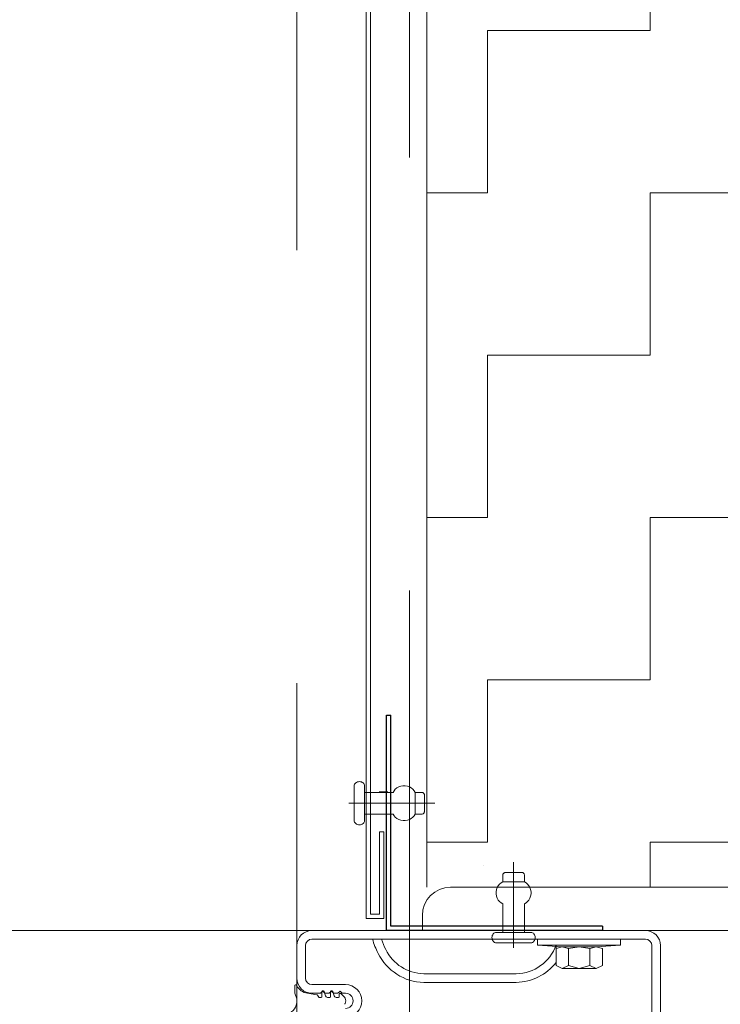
# Model space of a CAD drawing. Header units: metres. Extents: x 1314 to 1415, y -87 to -52.
# Tile 255 of 256: x 1402.992 to 1403.154, y -73.912 to -73.685. Entities that reach past the tile are written whole.
import ezdxf

# ---------------------------------------------------------------- set-up
doc = ezdxf.new("R2010")
doc.units = ezdxf.units.M
doc.header["$PDMODE"] = 65
for name, pattern in [('AUSGEZOGEN', [0]), ('PUNKT2_S9', [0.0015, 0, -0.0015]), ('STRICHLINIE2_S3', [0.275, 0.2, -0.07500000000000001])]:
    doc.linetypes.add(name, pattern=pattern)
for name, color, linetype in [('XR$9$_40732', 7, 'Continuous'), ('XR$9$_42143', 7, 'Continuous'), ('XR$9$_42154', 7, 'Continuous')]:
    doc.layers.add(name, color=color, linetype=linetype)
for name, color, linetype, lineweight in [('XR$9$Maßlinie 1_50', 7, 'AUSGEZOGEN', 25), ('XR$9$Muster', 4, 'AUSGEZOGEN', 13), ('XR$9$Wand', 1, 'AUSGEZOGEN', 50), ('XR$9$Wand Mauerwerk tr_1', 42, 'AUSGEZOGEN', 18)]:
    doc.layers.add(name, color=color, linetype=linetype, lineweight=lineweight)
doc.styles.add('ARIAL', font='arial.ttf')
doc.dimstyles.new('DIMSTYLE_28', dxfattribs={"dimtxt": 0.04, "dimasz": 0.03, "dimexe": 0, "dimexo": 1e-06, "dimgap": 0.02, "dimtad": 2, "dimdec": 1, "dimlfac": 100, "dimrnd": 0.5, "dimzin": 4, "dimdsep": 46, "dimtxsty": 'ARIAL', "dimblk1": 'ALL_ML_KREIS', "dimblk2": 'ALL_ML_KREIS', "dimsah": 1, "dimcen": 0, "dimse1": 1, "dimse2": 1, "dimclrd": 7, "dimclre": 7, "dimclrt": 7, "dimadec": 0, "dimazin": 0, "dimtfac": 1, "dimtdec": 0, "dimtix": 1, "dimtmove": 2, "dimatfit": 3, "dimfxl": 0, "dimtzin": 0, "dimlwd": 0, "dimlwe": 25, "dimarcsym": 0})
doc.dimstyles.new('DIMSTYLE_29', dxfattribs={"dimtxt": 0.04, "dimasz": 0.03, "dimexe": 0, "dimexo": 1e-06, "dimgap": 0.02, "dimtad": 2, "dimdec": 1, "dimlfac": 100, "dimrnd": 0.5, "dimzin": 4, "dimdsep": 46, "dimtxsty": 'ARIAL', "dimblk1": 'ALL_ML_KREIS', "dimblk2": 'ALL_ML_KREIS', "dimsah": 1, "dimcen": 0, "dimse1": 1, "dimse2": 1, "dimclrd": 7, "dimclre": 7, "dimclrt": 7, "dimadec": 0, "dimazin": 0, "dimtfac": 1, "dimtdec": 0, "dimtix": 1, "dimtmove": 2, "dimatfit": 3, "dimfxl": 0, "dimtvp": 1.2, "dimtzin": 0, "dimlwd": 0, "dimlwe": 25, "dimarcsym": 0})
doc.dimstyles.new('DIMSTYLE_42', dxfattribs={"dimtxt": 0.03, "dimasz": 0.03, "dimexe": 0, "dimexo": 1e-06, "dimgap": 0.015, "dimtad": 2, "dimdec": 0, "dimlfac": 1000, "dimrnd": 5, "dimzin": 12, "dimdsep": 46, "dimtxsty": 'ARIAL', "dimblk1": 'ALL_ML_KREIS', "dimblk2": 'ALL_ML_KREIS', "dimsah": 1, "dimcen": 0, "dimse1": 1, "dimse2": 1, "dimclrd": 7, "dimclre": 7, "dimclrt": 7, "dimadec": 0, "dimazin": 0, "dimtfac": 1, "dimtdec": 0, "dimtix": 1, "dimtmove": 2, "dimatfit": 3, "dimfxl": 0, "dimtzin": 0, "dimlwd": 0, "dimlwe": 25, "dimarcsym": 0})
doc.dimstyles.new('DIMSTYLE_43', dxfattribs={"dimtxt": 0.03, "dimasz": 0.04, "dimexe": 0, "dimexo": 0, "dimgap": 0.015, "dimtad": 2, "dimrnd": 0.005, "dimzin": 4, "dimdsep": 46, "dimtxsty": 'ARIAL', "dimblk1": 'ALL_ML_STRICH', "dimblk2": 'ALL_ML_STRICH', "dimsah": 1, "dimcen": 0, "dimclrd": 7, "dimclre": 7, "dimclrt": 7, "dimadec": 0, "dimazin": 0, "dimtfac": 1, "dimtdec": 0, "dimtix": 1, "dimtmove": 2, "dimatfit": 3, "dimfxl": 0, "dimtzin": 0, "dimlwd": 0, "dimlwe": 25, "dimarcsym": 0})

# ---------------------------------------------------------------- blocks, each defined once
blk = doc.blocks.new('COMPLEXOBJECT_56')
at = {"layer": 'XR$9$_40732', "color": 3, "linetype": 'AUSGEZOGEN', "lineweight": 13, "transparency": 33554687}
for p, q in [((1403.201456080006, -73.77536920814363), (1403.204956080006, -73.77536920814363)), ((1403.204956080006, -73.77536920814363), (1403.204956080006, -73.89536920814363)), ((1403.194956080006, -73.87236920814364), (1403.194956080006, -73.78186920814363)), ((1403.091456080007, -73.88536920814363), (1403.181956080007, -73.88536920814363)), ((1403.084956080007, -73.89536920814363), (1403.084956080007, -73.89186920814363)), ((1403.204956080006, -73.89536920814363), (1403.084956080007, -73.89536920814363)), ((1403.135456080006, -73.89536665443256), (1403.115956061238, -73.89536665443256))]:
    blk.add_line(p, q, dxfattribs=at)
for centre, radius, start, end in [((1403.201456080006, -73.78186920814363), 0.006500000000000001, 90, 180), ((1403.181956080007, -73.87236920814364), 0.013, 270, 0), ((1403.091456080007, -73.89186920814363), 0.006500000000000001, 90, 180)]:
    blk.add_arc(centre, radius, start, end, dxfattribs=at)
blk = doc.blocks.new('COMPLEXOBJECT_59')
at = {"color": 7, "linetype": 'AUSGEZOGEN', "lineweight": 25, "transparency": 33554687}
for p, q in [((1403.076661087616, -73.84561829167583), (1403.077659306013, -73.84561829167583)), ((1403.076661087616, -73.89536718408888), (1403.076661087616, -73.84561829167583)), ((1403.077659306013, -73.8943651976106), (1403.077659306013, -73.84561829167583)), ((1403.126547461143, -73.89536718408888), (1403.076661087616, -73.89536718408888)), ((1403.126547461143, -73.8943651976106), (1403.077659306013, -73.8943651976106)), ((1403.126547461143, -73.8943651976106), (1403.126547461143, -73.89536718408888))]:
    blk.add_line(p, q, dxfattribs=at)
blk = doc.blocks.new('COMPLEXOBJECT_60')
at = {"layer": 'XR$9$_42143', "color": 7, "linetype": 'AUSGEZOGEN', "lineweight": 13, "transparency": 33554687}
for p, q in [((1403.071979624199, -73.3256051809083), (1403.071979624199, -73.8926048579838)), ((1403.072977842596, -73.32660711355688), (1403.072977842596, -73.89160653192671)), ((1403.075045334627, -73.87260582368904), (1403.076045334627, -73.87260582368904)), ((1403.075045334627, -73.89160653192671), (1403.075045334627, -73.87260582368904)), ((1403.076046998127, -73.8926048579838), (1403.076046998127, -73.87260582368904)), ((1403.071979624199, -73.8926048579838), (1403.076046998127, -73.8926048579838)), ((1403.072977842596, -73.89160653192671), (1403.075045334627, -73.89160653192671))]:
    blk.add_line(p, q, dxfattribs=at)
blk = doc.blocks.new('ALL_ML_STRICH')
at = {"color": 0, "linetype": 'ByBlock', "lineweight": -2}
for p, q in [((0, -0.5), (0, 0.5)), ((-0.3, -0.3), (0.3, 0.3)), ((-1, 0), (0.5, 0))]:
    blk.add_line(p, q, dxfattribs=at)
blk = doc.blocks.new('*D606')
at = {"layer": 'DEFPOINTS', "color": 7, "linetype": 'AUSGEZOGEN', "lineweight": 25, "transparency": 33554687}
for p in [(1401.847467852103, -73.11664860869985), (1401.847467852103, -73.89886665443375), (1403.055967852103, -73.89886665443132)]:
    blk.add_point(p, dxfattribs=at)
at = {"layer": 'XR$9$Maßlinie 1_50', "color": 7, "linetype": 'AUSGEZOGEN', "lineweight": -2, "transparency": 33554687}
for p, q in [((1401.847467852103, -73.11664860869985), (1401.847467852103, -73.11664860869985)), ((1401.847467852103, -73.11664860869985), (1403.055967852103, -73.11664860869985)), ((1403.055967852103, -73.11664860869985), (1403.055967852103, -73.11664860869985))]:
    blk.add_line(p, q, dxfattribs=at)
at = {"layer": 'XR$9$Maßlinie 1_50', "color": 7, "linetype": 'AUSGEZOGEN', "lineweight": 25, "transparency": 33554687, "xscale": 0.04, "yscale": 0.04, "zscale": 0.04, "rotation": 180}
blk.add_blockref('ALL_ML_STRICH', (1401.847467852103, -73.11664860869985), dxfattribs=at)
at = {"layer": 'XR$9$Maßlinie 1_50', "color": 7, "linetype": 'AUSGEZOGEN', "lineweight": 25, "transparency": 33554687, "xscale": 0.04, "yscale": 0.04, "zscale": 0.04}
blk.add_blockref('ALL_ML_STRICH', (1403.055967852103, -73.11664860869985), dxfattribs=at)
blk = doc.blocks.new('ALL_ML_KREIS')
at = {"color": 0, "linetype": 'ByBlock', "lineweight": -2}
for p, q in [((0, -0.5), (0, 0.5)), ((-1, 0), (0.5, 0))]:
    blk.add_line(p, q, dxfattribs=at)
blk.add_circle((0, 0), 0.15, dxfattribs=at)
blk = doc.blocks.new('*D607')
at = {"layer": 'DEFPOINTS', "color": 7, "linetype": 'AUSGEZOGEN', "lineweight": 25, "transparency": 33554687}
for p in [(1403.081979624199, -73.23214456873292), (1403.081979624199, -73.44954863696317), (1403.205967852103, -73.78836920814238)]:
    blk.add_point(p, dxfattribs=at)
at = {"layer": 'XR$9$Maßlinie 1_50', "color": 7, "linetype": 'AUSGEZOGEN', "lineweight": -2, "transparency": 33554687}
blk.add_line((1403.081979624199, -73.23214456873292), (1403.205967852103, -73.23214456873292), dxfattribs=at)
at = {"layer": 'XR$9$Maßlinie 1_50', "color": 7, "linetype": 'AUSGEZOGEN', "lineweight": 25, "transparency": 33554687, "xscale": 0.03, "yscale": 0.03, "zscale": 0.03, "rotation": 180}
blk.add_blockref('ALL_ML_KREIS', (1403.081979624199, -73.23214456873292), dxfattribs=at)
at = {"layer": 'XR$9$Maßlinie 1_50', "color": 7, "linetype": 'AUSGEZOGEN', "lineweight": 25, "transparency": 33554687, "xscale": 0.03, "yscale": 0.03, "zscale": 0.03}
blk.add_blockref('ALL_ML_KREIS', (1403.205967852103, -73.23214456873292), dxfattribs=at)
at = {"layer": 'XR$9$Maßlinie 1_50', "color": 7, "linetype": 'AUSGEZOGEN', "lineweight": 25, "transparency": 33554687, "insert": (1403.160243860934, -73.20214456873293), "char_height": 0.04, "width": 0.16, "attachment_point": 5, "style": 'ARIAL'}
blk.add_mtext('\\A1;{\\A1;{12\\H0.026400;\\S5^ ;}}', dxfattribs=at)
blk = doc.blocks.new('*D612')
at = {"layer": 'DEFPOINTS', "color": 7, "linetype": 'AUSGEZOGEN', "lineweight": 25, "transparency": 33554687}
for p in [(1401.821456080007, -73.42120793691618), (1403.081979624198, -73.43138580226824), (1401.821456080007, -74.57404428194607)]:
    blk.add_point(p, dxfattribs=at)
at = {"layer": 'XR$9$Maßlinie 1_50', "color": 7, "linetype": 'AUSGEZOGEN', "lineweight": -2, "transparency": 33554687}
blk.add_line((1401.821456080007, -74.57404428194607), (1403.081979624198, -74.57404428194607), dxfattribs=at)
at = {"layer": 'XR$9$Maßlinie 1_50', "color": 7, "linetype": 'AUSGEZOGEN', "lineweight": 25, "transparency": 33554687, "xscale": 0.03, "yscale": 0.03, "zscale": 0.03, "rotation": 180}
blk.add_blockref('ALL_ML_KREIS', (1401.821456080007, -74.57404428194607), dxfattribs=at)
at = {"layer": 'XR$9$Maßlinie 1_50', "color": 7, "linetype": 'AUSGEZOGEN', "lineweight": 25, "transparency": 33554687, "xscale": 0.03, "yscale": 0.03, "zscale": 0.03}
blk.add_blockref('ALL_ML_KREIS', (1403.081979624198, -74.57404428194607), dxfattribs=at)
blk = doc.blocks.new('*D613')
at = {"layer": 'DEFPOINTS', "color": 7, "linetype": 'AUSGEZOGEN', "lineweight": 25, "transparency": 33554687}
for p in [(1403.081979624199, -73.70501437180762), (1403.205967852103, -74.06236920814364), (1403.081979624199, -74.57404428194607)]:
    blk.add_point(p, dxfattribs=at)
at = {"layer": 'XR$9$Maßlinie 1_50', "color": 7, "linetype": 'AUSGEZOGEN', "lineweight": -2, "transparency": 33554687}
blk.add_line((1403.081979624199, -74.57404428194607), (1403.205967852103, -74.57404428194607), dxfattribs=at)
at = {"layer": 'XR$9$Maßlinie 1_50', "color": 7, "linetype": 'AUSGEZOGEN', "lineweight": 25, "transparency": 33554687, "xscale": 0.03, "yscale": 0.03, "zscale": 0.03, "rotation": 180}
blk.add_blockref('ALL_ML_KREIS', (1403.081979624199, -74.57404428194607), dxfattribs=at)
at = {"layer": 'XR$9$Maßlinie 1_50', "color": 7, "linetype": 'AUSGEZOGEN', "lineweight": 25, "transparency": 33554687, "xscale": 0.03, "yscale": 0.03, "zscale": 0.03}
blk.add_blockref('ALL_ML_KREIS', (1403.205967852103, -74.57404428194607), dxfattribs=at)
at = {"layer": 'XR$9$Maßlinie 1_50', "color": 7, "linetype": 'AUSGEZOGEN', "lineweight": 25, "transparency": 33554687, "insert": (1403.160243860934, -74.54404428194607), "char_height": 0.04, "width": 0.16, "attachment_point": 5, "style": 'ARIAL'}
blk.add_mtext('\\A1;{\\A1;{12\\H0.026400;\\S5^ ;}}', dxfattribs=at)
blk = doc.blocks.new('*D626')
at = {"layer": 'DEFPOINTS', "color": 7, "linetype": 'AUSGEZOGEN', "lineweight": 25, "transparency": 33554687}
for p in [(1403.055967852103, -73.11664860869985), (1403.081979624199, -73.53601814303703), (1403.055967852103, -73.90131665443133)]:
    blk.add_point(p, dxfattribs=at)
at = {"layer": 'XR$9$Maßlinie 1_50', "color": 7, "linetype": 'AUSGEZOGEN', "lineweight": -2, "transparency": 33554687}
blk.add_line((1403.055967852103, -73.11664860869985), (1403.081979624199, -73.11664860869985), dxfattribs=at)
at = {"layer": 'XR$9$Maßlinie 1_50', "color": 7, "linetype": 'AUSGEZOGEN', "lineweight": 25, "transparency": 33554687, "xscale": 0.03, "yscale": 0.03, "zscale": 0.03, "rotation": 180}
blk.add_blockref('ALL_ML_KREIS', (1403.055967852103, -73.11664860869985), dxfattribs=at)
at = {"layer": 'XR$9$Maßlinie 1_50', "color": 7, "linetype": 'AUSGEZOGEN', "lineweight": 25, "transparency": 33554687, "xscale": 0.03, "yscale": 0.03, "zscale": 0.03}
blk.add_blockref('ALL_ML_KREIS', (1403.081979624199, -73.11664860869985), dxfattribs=at)
at = {"layer": 'XR$9$Maßlinie 1_50', "color": 7, "linetype": 'AUSGEZOGEN', "lineweight": 25, "transparency": 33554687, "insert": (1403.086782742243, -73.07164860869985), "char_height": 0.04, "width": 0.12, "attachment_point": 5, "style": 'ARIAL'}
blk.add_mtext('\\A1;{\\A1;{2\\H0.026400;\\S5^ ;}}', dxfattribs=at)
blk = doc.blocks.new('*D627')
at = {"layer": 'DEFPOINTS', "color": 7, "linetype": 'AUSGEZOGEN', "lineweight": 25, "transparency": 33554687}
for p in [(1403.081979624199, -73.11664860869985), (1403.081979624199, -73.53601814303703), (1403.205967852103, -73.82481079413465)]:
    blk.add_point(p, dxfattribs=at)
at = {"layer": 'XR$9$Maßlinie 1_50', "color": 7, "linetype": 'AUSGEZOGEN', "lineweight": -2, "transparency": 33554687}
blk.add_line((1403.081979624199, -73.11664860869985), (1403.205967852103, -73.11664860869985), dxfattribs=at)
at = {"layer": 'XR$9$Maßlinie 1_50', "color": 7, "linetype": 'AUSGEZOGEN', "lineweight": 25, "transparency": 33554687, "xscale": 0.03, "yscale": 0.03, "zscale": 0.03, "rotation": 180}
blk.add_blockref('ALL_ML_KREIS', (1403.081979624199, -73.11664860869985), dxfattribs=at)
at = {"layer": 'XR$9$Maßlinie 1_50', "color": 7, "linetype": 'AUSGEZOGEN', "lineweight": 25, "transparency": 33554687, "xscale": 0.03, "yscale": 0.03, "zscale": 0.03}
blk.add_blockref('ALL_ML_KREIS', (1403.205967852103, -73.11664860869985), dxfattribs=at)
at = {"layer": 'XR$9$Maßlinie 1_50', "color": 7, "linetype": 'AUSGEZOGEN', "lineweight": 25, "transparency": 33554687, "insert": (1403.160243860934, -73.08664860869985), "char_height": 0.04, "width": 0.16, "attachment_point": 5, "style": 'ARIAL'}
blk.add_mtext('\\A1;{\\A1;{12\\H0.026400;\\S5^ ;}}', dxfattribs=at)
blk = doc.blocks.new('*D683')
at = {"layer": 'DEFPOINTS', "color": 7, "linetype": 'AUSGEZOGEN', "lineweight": 25, "transparency": 33554687}
for p in [(1401.696456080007, -73.49536920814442), (1401.697467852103, -73.89536920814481), (1404.079384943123, -73.89536920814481)]:
    blk.add_point(p, dxfattribs=at)
at = {"layer": 'XR$9$Maßlinie 1_50', "color": 7, "linetype": 'AUSGEZOGEN', "lineweight": -2, "transparency": 33554687}
blk.add_line((1404.079384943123, -73.89536920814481), (1404.079384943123, -73.49536920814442), dxfattribs=at)
at = {"layer": 'XR$9$Maßlinie 1_50', "color": 7, "linetype": 'AUSGEZOGEN', "lineweight": 25, "transparency": 33554687, "xscale": 0.03, "yscale": 0.03, "zscale": 0.03}
for p, rotation in [((1404.079384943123, -73.49536920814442), 90), ((1404.079384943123, -73.89536920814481), 270)]:
    blk.add_blockref('ALL_ML_KREIS', p, dxfattribs=dict(at, rotation=rotation))
at = {"layer": 'XR$9$Maßlinie 1_50', "color": 7, "linetype": 'AUSGEZOGEN', "lineweight": 25, "transparency": 33554687, "insert": (1404.048702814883, -73.69710999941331), "char_height": 0.04, "width": 0.16, "attachment_point": 5, "rotation": 90, "style": 'ARIAL'}
blk.add_mtext('\\A1;{\\A1;{40\\H0.026400;\\S^ ;}}', dxfattribs=at)
blk = doc.blocks.new('*D684')
at = {"layer": 'DEFPOINTS', "color": 7, "linetype": 'AUSGEZOGEN', "lineweight": 25, "transparency": 33554687}
for p in [(1401.696456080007, -73.49536920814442), (1401.697467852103, -73.89536920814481), (1403.719550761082, -73.89536920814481)]:
    blk.add_point(p, dxfattribs=at)
at = {"layer": 'XR$9$Maßlinie 1_50', "color": 7, "linetype": 'AUSGEZOGEN', "lineweight": -2, "transparency": 33554687}
blk.add_line((1403.719550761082, -73.89536920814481), (1403.719550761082, -73.49536920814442), dxfattribs=at)
at = {"layer": 'XR$9$Maßlinie 1_50', "color": 7, "linetype": 'AUSGEZOGEN', "lineweight": 25, "transparency": 33554687, "xscale": 0.03, "yscale": 0.03, "zscale": 0.03}
for p, rotation in [((1403.719550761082, -73.49536920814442), 90), ((1403.719550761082, -73.89536920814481), 270)]:
    blk.add_blockref('ALL_ML_KREIS', p, dxfattribs=dict(at, rotation=rotation))
at = {"layer": 'XR$9$Maßlinie 1_50', "color": 7, "linetype": 'AUSGEZOGEN', "lineweight": 25, "transparency": 33554687, "insert": (1403.688868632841, -73.69710999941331), "char_height": 0.04, "width": 0.16, "attachment_point": 5, "rotation": 90, "style": 'ARIAL'}
blk.add_mtext('\\A1;{\\A1;{40\\H0.026400;\\S^ ;}}', dxfattribs=at)

msp = doc.modelspace()

# ---------------------------------------------------------------- hatches: boundary and pattern name
at = {"layer": 'XR$9$Muster', "linetype": 'AUSGEZOGEN', "lineweight": 13, "transparency": 33554687}
h = msp.add_hatch(dxfattribs=at)
h.set_pattern_fill('MUSTER', color=4, scale=0.0375, angle=90.00000000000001, style=0, pattern_type=2)
h.set_pattern_definition([(90.00000000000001, (-0.07500000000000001, 0.07499999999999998), (-0.03750000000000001, 0.03749999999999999), [0.0375, -0.0375]), (180, (-0.07500000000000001, 0.07499999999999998), (-0.03750000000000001, -0.03749999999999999), [0.0375, -0.0375])])
h.paths.add_polyline_path([(1403.205967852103, -73.77489163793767), (1403.205967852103, -73.49536920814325), (1403.085967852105, -73.49536920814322), (1403.085967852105, -73.88536920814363), (1403.117687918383, -73.88536920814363), (1403.117687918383, -73.86941954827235), (1403.118267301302, -73.86807387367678), (1403.119344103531, -73.86557289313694), (1403.120139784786, -73.8637248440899), (1403.1226604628, -73.86941954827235), (1403.1226604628, -73.88421909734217), (1403.1278325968, -73.88536920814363), (1403.181956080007, -73.88536920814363), (1403.18352305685, -73.8852744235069), (1403.185067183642, -73.88499145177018), (1403.186565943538, -73.88452441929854), (1403.187997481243, -73.88388013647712), (1403.189340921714, -73.88306799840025), (1403.190576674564, -73.88209984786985), (1403.191686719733, -73.88098980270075), (1403.192654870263, -73.87975404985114), (1403.19346700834, -73.8784106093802), (1403.194111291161, -73.87697907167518), (1403.194578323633, -73.87548031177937), (1403.19486129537, -73.87393618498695), (1403.194956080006, -73.87236920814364), (1403.194956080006, -73.78186920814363), (1403.195177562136, -73.78018688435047), (1403.195826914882, -73.77861920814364), (1403.196859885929, -73.77727301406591), (1403.198206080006, -73.77624004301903), (1403.199773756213, -73.77559069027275), (1403.201456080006, -73.77536920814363), (1403.204956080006, -73.77536920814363)], flags=0)

# ---------------------------------------------------------------- linework, layer by layer
at = {"color": 7, "linetype": 'AUSGEZOGEN', "lineweight": 13, "transparency": 33554687}
for p, q in [((1403.069242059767, -73.8617826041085), (1403.069309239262, -73.86159215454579)), ((1403.069309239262, -73.86159215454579), (1403.06941862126, -73.86141925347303)), ((1403.06941862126, -73.86141925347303), (1403.06956676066, -73.86126756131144)), ((1403.06956676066, -73.86126756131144), (1403.069750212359, -73.86114407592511)), ((1403.069750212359, -73.86114407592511), (1403.069958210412, -73.8610523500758)), ((1403.069958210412, -73.8610523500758), (1403.070183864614, -73.86099593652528)), ((1403.070183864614, -73.86099593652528), (1403.070416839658, -73.86097472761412)), ((1403.070416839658, -73.86097472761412), (1403.070649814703, -73.86099593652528)), ((1403.070649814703, -73.86099593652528), (1403.070875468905, -73.8610523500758)), ((1403.070875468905, -73.8610523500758), (1403.071083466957, -73.86114407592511)), ((1403.071083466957, -73.86114407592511), (1403.071266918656, -73.86126756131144)), ((1403.071266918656, -73.86126756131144), (1403.071415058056, -73.86141925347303)), ((1403.071415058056, -73.86141925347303), (1403.071524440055, -73.86159215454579)), ((1403.071524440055, -73.86159215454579), (1403.071595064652, -73.86177905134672)), ((1403.069217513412, -73.86197660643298), (1403.069242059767, -73.8617826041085)), ((1403.069217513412, -73.86197660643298), (1403.069220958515, -73.86997764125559)), ((1403.071595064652, -73.86177905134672), (1403.071616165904, -73.86197660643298)), ((1403.071616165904, -73.86347597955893), (1403.071616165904, -73.86197660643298)), ((1403.071616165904, -73.86347597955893), (1403.078223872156, -73.86347242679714)), ((1403.071616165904, -73.86347597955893), (1403.071619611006, -73.86847482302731)), ((1403.078223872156, -73.86347242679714), (1403.078428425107, -73.86308086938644)), ((1403.078428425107, -73.86308086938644), (1403.078717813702, -73.8627316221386)), ((1403.078717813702, -73.8627316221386), (1403.079084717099, -73.86243179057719)), ((1403.079084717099, -73.86243179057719), (1403.079511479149, -73.86219892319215)), ((1403.079511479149, -73.86219892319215), (1403.079984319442, -73.8620366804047)), ((1403.079984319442, -73.8620366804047), (1403.080488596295, -73.86195550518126)), ((1403.080488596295, -73.86195550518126), (1403.08100019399, -73.86195550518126)), ((1403.08100019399, -73.86195550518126), (1403.08150102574, -73.8620366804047)), ((1403.08150102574, -73.8620366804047), (1403.081973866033, -73.86219892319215)), ((1403.081973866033, -73.86219892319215), (1403.082404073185, -73.86243179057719)), ((1403.082404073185, -73.86243179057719), (1403.082770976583, -73.8627316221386)), ((1403.082770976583, -73.8627316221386), (1403.083060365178, -73.86308086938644)), ((1403.083060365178, -73.86308086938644), (1403.083264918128, -73.86347242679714)), ((1403.084824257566, -73.86347242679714), (1403.083264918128, -73.86347242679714)), ((1403.083264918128, -73.86347242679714), (1403.083264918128, -73.86847127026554)), ((1403.084824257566, -73.86347242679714), (1403.08494052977, -73.86348297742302)), ((1403.08494052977, -73.86348297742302), (1403.085053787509, -73.8635112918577)), ((1403.085053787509, -73.8635112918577), (1403.085155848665, -73.86355715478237)), ((1403.085155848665, -73.86355715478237), (1403.085247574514, -73.86361712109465)), ((1403.085247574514, -73.86361712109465), (1403.085321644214, -73.86369463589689)), ((1403.085321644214, -73.86369463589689), (1403.085378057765, -73.8637793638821)), ((1403.085378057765, -73.8637793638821), (1403.085413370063, -73.86387464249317)), ((1403.085413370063, -73.86387464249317), (1403.085424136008, -73.86397336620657)), ((1403.08542758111, -73.86797033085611), (1403.085424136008, -73.86397336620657)), ((1403.068017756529, -73.86597712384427), (1403.087822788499, -73.86597012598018)), ((1403.071619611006, -73.86997419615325), (1403.071619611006, -73.86847482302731)), ((1403.071619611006, -73.86847482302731), (1403.078227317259, -73.86847482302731)), ((1403.078428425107, -73.86886638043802), (1403.078227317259, -73.86847482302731)), ((1403.083264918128, -73.86847127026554), (1403.08306381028, -73.8688629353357)), ((1403.083264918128, -73.86847127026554), (1403.084824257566, -73.86847127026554)), ((1403.08494440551, -73.86846071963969), (1403.084824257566, -73.86847127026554)), ((1403.085053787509, -73.86843251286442), (1403.08494440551, -73.86846071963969)), ((1403.085159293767, -73.86838664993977), (1403.085053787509, -73.86843251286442)), ((1403.085251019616, -73.86832668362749), (1403.085159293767, -73.86838664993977)), ((1403.085325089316, -73.8682490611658), (1403.085251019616, -73.86832668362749)), ((1403.085378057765, -73.86816444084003), (1403.085325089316, -73.8682490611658)), ((1403.085413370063, -73.86806916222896), (1403.085378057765, -73.86816444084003)), ((1403.08542758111, -73.86797033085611), (1403.085413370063, -73.86806916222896)), ((1403.069242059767, -73.8701717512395), (1403.069220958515, -73.86997764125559)), ((1403.069312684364, -73.87035864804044), (1403.069242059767, -73.8701717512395)), ((1403.069422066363, -73.8705315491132), (1403.069312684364, -73.87035864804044)), ((1403.069570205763, -73.87068324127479), (1403.069422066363, -73.8705315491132)), ((1403.069753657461, -73.87080672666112), (1403.069570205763, -73.87068324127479)), ((1403.069961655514, -73.87089845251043), (1403.069753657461, -73.87080672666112)), ((1403.071087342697, -73.87080672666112), (1403.070878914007, -73.87089845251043)), ((1403.071270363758, -73.87068324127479), (1403.071087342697, -73.87080672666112)), ((1403.071418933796, -73.8705315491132), (1403.071270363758, -73.87068324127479)), ((1403.071528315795, -73.87035864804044), (1403.071418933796, -73.8705315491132)), ((1403.071598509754, -73.8701717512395), (1403.071528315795, -73.87035864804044)), ((1403.071619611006, -73.86997419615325), (1403.071598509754, -73.8701717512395)), ((1403.078717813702, -73.86921562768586), (1403.078428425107, -73.86886638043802)), ((1403.079084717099, -73.86951556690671), (1403.078717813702, -73.86921562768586)), ((1403.079514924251, -73.86974832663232), (1403.079084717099, -73.86951556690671)), ((1403.079987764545, -73.8699106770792), (1403.079514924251, -73.86974832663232)), ((1403.080492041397, -73.86999174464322), (1403.079987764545, -73.8699106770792)), ((1403.081003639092, -73.86999174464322), (1403.080492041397, -73.86999174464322)), ((1403.081504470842, -73.86990712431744), (1403.081003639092, -73.86999174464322)), ((1403.081977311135, -73.86974832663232), (1403.081504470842, -73.86990712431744)), ((1403.082404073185, -73.86951201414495), (1403.081977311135, -73.86974832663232)), ((1403.082770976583, -73.86921562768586), (1403.082404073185, -73.86951201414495)), ((1403.08306381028, -73.8688629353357), (1403.082770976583, -73.86921562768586)), ((1403.070187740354, -73.87095841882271), (1403.069961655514, -73.87089845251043)), ((1403.070420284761, -73.8709760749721), (1403.070187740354, -73.87095841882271)), ((1403.070653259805, -73.87095486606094), (1403.070420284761, -73.8709760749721)), ((1403.070878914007, -73.87089845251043), (1403.070653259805, -73.87095486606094)), ((1403.106037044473, -73.89940290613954), (1403.10602972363, -73.87959798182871)), ((1403.103616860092, -73.88226492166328), (1403.103676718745, -73.88217319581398)), ((1403.103676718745, -73.88217319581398), (1403.103754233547, -73.88209912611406)), ((1403.103754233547, -73.88209912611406), (1403.103839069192, -73.88204271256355)), ((1403.103839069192, -73.88204271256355), (1403.103934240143, -73.88201095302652)), ((1403.103934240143, -73.88201095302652), (1403.104029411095, -73.8819968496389)), ((1403.108030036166, -73.8819968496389), (1403.104029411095, -73.8819968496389)), ((1403.108030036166, -73.8819968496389), (1403.108129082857, -73.88200740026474)), ((1403.108129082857, -73.88200740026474), (1403.108224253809, -73.88204271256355)), ((1403.108224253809, -73.88204271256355), (1403.108308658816, -73.88209557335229)), ((1403.108308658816, -73.88209557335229), (1403.108386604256, -73.88217319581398)), ((1403.108386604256, -73.88217319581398), (1403.108446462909, -73.88226136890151)), ((1403.102787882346, -73.8846532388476), (1403.103140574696, -73.88436040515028)), ((1403.103140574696, -73.88436040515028), (1403.103532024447, -73.88415940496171)), ((1403.103532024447, -73.88259651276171), (1403.10353934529, -73.88248013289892)), ((1403.103532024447, -73.88259651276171), (1403.103532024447, -73.88415940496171)), ((1403.103532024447, -73.88415940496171), (1403.108530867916, -73.88415585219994)), ((1403.10353934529, -73.88248013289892), (1403.103570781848, -73.88236730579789)), ((1403.103570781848, -73.88236730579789), (1403.103616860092, -73.88226492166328)), ((1403.108446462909, -73.88226136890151), (1403.108492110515, -73.88236730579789)), ((1403.108492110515, -73.88236730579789), (1403.108520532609, -73.88248013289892)), ((1403.108520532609, -73.88248013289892), (1403.108530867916, -73.88259651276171)), ((1403.108530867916, -73.88415585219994), (1403.108530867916, -73.88259651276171)), ((1403.108530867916, -73.88415585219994), (1403.108922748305, -73.88436040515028)), ((1403.108922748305, -73.88436040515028), (1403.109275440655, -73.88464968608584)), ((1403.10201531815, -73.88642423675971), (1403.102096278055, -73.8859197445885)), ((1403.10201531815, -73.886935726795), (1403.10201531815, -73.88642423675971)), ((1403.102096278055, -73.8859197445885), (1403.102258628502, -73.88544701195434)), ((1403.102258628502, -73.88544701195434), (1403.102491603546, -73.88501658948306)), ((1403.102491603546, -73.88501658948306), (1403.102787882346, -73.8846532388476)), ((1403.109275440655, -73.88464968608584), (1403.109571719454, -73.88501658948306)), ((1403.109571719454, -73.88501658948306), (1403.109808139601, -73.88544345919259)), ((1403.109808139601, -73.88544345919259), (1403.109967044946, -73.88591619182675)), ((1403.109967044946, -73.88591619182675), (1403.110051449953, -73.88642068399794)), ((1403.110051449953, -73.88642068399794), (1403.110051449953, -73.88693217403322)), ((1403.102096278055, -73.88743666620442), (1403.10201531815, -73.886935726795)), ((1403.102258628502, -73.88790939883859), (1403.102096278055, -73.88743666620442)), ((1403.102491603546, -73.88833982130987), (1403.102258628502, -73.88790939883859)), ((1403.102791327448, -73.88870317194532), (1403.102491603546, -73.88833982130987)), ((1403.103140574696, -73.88899600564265), (1403.102791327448, -73.88870317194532)), ((1403.103532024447, -73.88919700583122), (1403.103140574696, -73.88899600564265)), ((1403.108926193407, -73.88899245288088), (1403.108530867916, -73.88919700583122)), ((1403.109275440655, -73.88870317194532), (1403.108926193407, -73.88899245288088)), ((1403.109571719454, -73.8883362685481), (1403.109275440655, -73.88870317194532)), ((1403.109808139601, -73.88790584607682), (1403.109571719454, -73.8883362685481)), ((1403.109967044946, -73.88743311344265), (1403.109808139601, -73.88790584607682)), ((1403.110051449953, -73.88693217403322), (1403.109967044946, -73.88743311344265)), ((1403.103535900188, -73.89580460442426), (1403.103532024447, -73.88919700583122)), ((1403.108534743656, -73.89580105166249), (1403.108530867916, -73.88919700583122)), ((1403.101651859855, -73.89589633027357), (1403.101838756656, -73.89582925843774)), ((1403.101838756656, -73.89582925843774), (1403.102036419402, -73.89580460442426)), ((1403.103535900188, -73.89580460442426), (1403.102036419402, -73.89580460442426)), ((1403.103535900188, -73.89580460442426), (1403.108534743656, -73.89580105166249)), ((1403.110033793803, -73.89580105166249), (1403.108534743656, -73.89580105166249)), ((1403.110033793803, -73.89580105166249), (1403.110228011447, -73.89582570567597)), ((1403.110228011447, -73.89582570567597), (1403.11041835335, -73.89589277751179)), ((1403.101034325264, -73.89700403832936), (1403.101051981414, -73.8967711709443)), ((1403.101055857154, -73.8972403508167), (1403.101034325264, -73.89700403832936)), ((1403.101051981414, -73.8967711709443), (1403.101112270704, -73.89654540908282)), ((1403.101112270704, -73.8974626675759), (1403.101055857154, -73.8972403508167)), ((1403.101112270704, -73.89654540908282), (1403.101203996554, -73.8963373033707)), ((1403.101203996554, -73.89767077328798), (1403.101112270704, -73.8974626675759)), ((1403.101203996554, -73.8963373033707), (1403.101327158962, -73.89615740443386)), ((1403.101327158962, -73.89785422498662), (1403.101203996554, -73.89767077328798)), ((1403.101327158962, -73.89615740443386), (1403.101479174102, -73.89600571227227)), ((1403.101479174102, -73.89800236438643), (1403.101327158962, -73.89785422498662)), ((1403.101479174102, -73.89600571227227), (1403.101651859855, -73.89589633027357)), ((1403.101651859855, -73.89811174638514), (1403.101479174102, -73.89800236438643)), ((1403.101838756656, -73.89818226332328), (1403.101651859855, -73.89811174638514)), ((1403.11041835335, -73.89810819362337), (1403.110231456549, -73.89817881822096)), ((1403.11041835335, -73.89589277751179), (1403.110591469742, -73.8960021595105)), ((1403.110591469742, -73.8979989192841), (1403.11041835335, -73.89810819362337)), ((1403.110591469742, -73.8960021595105), (1403.110743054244, -73.8961538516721)), ((1403.110743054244, -73.89785067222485), (1403.110591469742, -73.8979989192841)), ((1403.110743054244, -73.8961538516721), (1403.110866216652, -73.89633375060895)), ((1403.110866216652, -73.89766722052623), (1403.110743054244, -73.89785067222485)), ((1403.110866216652, -73.89633375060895), (1403.110957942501, -73.89654185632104)), ((1403.110957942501, -73.89745911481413), (1403.110866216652, -73.89766722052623)), ((1403.110957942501, -73.89654185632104), (1403.111014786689, -73.89676761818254)), ((1403.111014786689, -73.89723335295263), (1403.110957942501, -73.89745911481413)), ((1403.111014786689, -73.89676761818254), (1403.111035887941, -73.89700048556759)), ((1403.111035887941, -73.89700048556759), (1403.111014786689, -73.89723335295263)), ((1403.111547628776, -73.89736665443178), (1403.111547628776, -73.8987903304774)), ((1403.13075620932, -73.89736665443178), (1403.111547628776, -73.89736665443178)), ((1403.13075620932, -73.89736665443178), (1403.13075620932, -73.8987903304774)), ((1403.102036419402, -73.89820347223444), (1403.101838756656, -73.89818226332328)), ((1403.102036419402, -73.89820347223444), (1403.110033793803, -73.89819991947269)), ((1403.110231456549, -73.89817881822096), (1403.110033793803, -73.89819991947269)), ((1403.117269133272, -73.89914452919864), (1403.111547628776, -73.8987903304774)), ((1403.13075620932, -73.8987903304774), (1403.111547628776, -73.8987903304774)), ((1403.115838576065, -73.90342207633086), (1403.115838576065, -73.89877449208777)), ((1403.125102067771, -73.89914452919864), (1403.117269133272, -73.89914452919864)), ((1403.123672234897, -73.90342207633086), (1403.123672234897, -73.89950560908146)), ((1403.125102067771, -73.89914452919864), (1403.13075620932, -73.8987903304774)), ((1403.126532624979, -73.89950560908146), (1403.126532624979, -73.90342207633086)), ((1403.117269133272, -73.90413047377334), (1403.125102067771, -73.90413047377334)), ((1403.121151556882, -73.90413047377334), (1403.118699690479, -73.90342207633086)), ((1403.123672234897, -73.90342207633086), (1403.121151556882, -73.90413047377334))]:
    msp.add_line(p, q, dxfattribs=at)
msp.add_lwpolyline([(1403.098974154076, -73.8804023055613), (1403.098974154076, -73.8804023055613)], close=True, dxfattribs=at)
for points in [[(1403.115838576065, -73.899505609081), (1403.117269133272, -73.89914452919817), (1403.118699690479, -73.899505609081), (1403.118699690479, -73.90342207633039)], [(1403.118699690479, -73.899505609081), (1403.121151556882, -73.89914452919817), (1403.123672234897, -73.899505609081), (1403.125102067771, -73.89914452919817), (1403.126532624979, -73.899505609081)], [(1403.118699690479, -73.90342207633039), (1403.117269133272, -73.90413047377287), (1403.115838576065, -73.90342207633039)], [(1403.126532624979, -73.90342207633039), (1403.125102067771, -73.90413047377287), (1403.123672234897, -73.90342207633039)]]:
    msp.add_lwpolyline(points, dxfattribs=at)
at = {"layer": 'XR$9$_40732', "color": 3, "linetype": 'AUSGEZOGEN', "lineweight": 13, "transparency": 33554687}
for p, q in [((1403.116967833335, -73.89536665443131), (1403.059467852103, -73.89536665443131)), ((1403.136467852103, -73.89536665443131), (1403.116967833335, -73.89536665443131)), ((1403.073430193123, -73.89736665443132), (1403.059467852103, -73.89736665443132)), ((1403.075530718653, -73.89736665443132), (1403.073430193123, -73.89736665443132)), ((1403.116404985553, -73.89736665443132), (1403.075530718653, -73.89736665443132)), ((1403.136467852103, -73.89736665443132), (1403.118505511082, -73.89736665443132)), ((1403.055967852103, -73.90376665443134), (1403.055967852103, -73.89886665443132)), ((1403.057967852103, -73.89886665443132), (1403.057967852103, -73.90636665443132)), ((1403.137967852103, -74.00536665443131), (1403.137967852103, -73.89886665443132)), ((1403.139967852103, -73.89886665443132), (1403.139967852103, -74.00536665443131)), ((1403.055967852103, -73.90636665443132), (1403.055967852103, -73.90376665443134)), ((1403.085273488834, -73.90536665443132), (1403.106662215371, -73.90536665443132)), ((1403.067217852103, -73.90786665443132), (1403.059467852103, -73.90786665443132)), ((1403.061467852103, -73.90986665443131), (1403.061967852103, -73.90936665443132)), ((1403.062467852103, -73.90986665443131), (1403.061967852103, -73.90936665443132)), ((1403.063467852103, -73.90986665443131), (1403.063967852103, -73.90936665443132)), ((1403.064467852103, -73.90986665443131), (1403.063967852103, -73.90936665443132)), ((1403.065467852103, -73.90986665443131), (1403.065967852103, -73.90936665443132)), ((1403.066467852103, -73.90986665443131), (1403.065967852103, -73.90936665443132)), ((1403.085273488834, -73.90736665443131), (1403.095967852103, -73.90736665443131)), ((1403.095967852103, -73.90736665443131), (1403.106662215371, -73.90736665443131)), ((1403.061467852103, -73.90986665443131), (1403.059467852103, -73.90986665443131)), ((1403.063467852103, -73.90986665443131), (1403.062467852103, -73.90986665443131)), ((1403.065467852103, -73.90986665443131), (1403.064467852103, -73.90986665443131)), ((1403.067217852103, -73.90986665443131), (1403.066467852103, -73.90986665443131))]:
    msp.add_line(p, q, dxfattribs=at)
at = {"layer": 'XR$9$_40732', "color": 2, "linetype": 'AUSGEZOGEN', "lineweight": 13, "transparency": 33554687}
for p, q in [((1403.05547687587, -73.90812515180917), (1403.05547687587, -73.90986665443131)), ((1403.061776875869, -73.9094666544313), (1403.061776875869, -73.91066665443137)), ((1403.062161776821, -73.90931665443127), (1403.061926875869, -73.90931665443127)), ((1403.062579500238, -73.9104460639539), (1403.062306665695, -73.90942783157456)), ((1403.06377687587, -73.9094666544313), (1403.06377687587, -73.91066665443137)), ((1403.064161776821, -73.90931665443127), (1403.063926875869, -73.90931665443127)), ((1403.064579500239, -73.9104460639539), (1403.064306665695, -73.90942783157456)), ((1403.058463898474, -73.90987885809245), (1403.060581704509, -73.91019264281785)), ((1403.060581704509, -73.91019264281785), (1403.060669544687, -73.91020565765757)), ((1403.060669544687, -73.91020565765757), (1403.060718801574, -73.91027954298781)), ((1403.060718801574, -73.91027954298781), (1403.061032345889, -73.91074985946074)), ((1403.061157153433, -73.91081665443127), (1403.061626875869, -73.91081665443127)), ((1403.063626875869, -73.91081665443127), (1403.063062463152, -73.91081665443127)), ((1403.065626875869, -73.91081665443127), (1403.065062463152, -73.91081665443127)), ((1403.065776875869, -73.91006665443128), (1403.065776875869, -73.91066665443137)), ((1403.066113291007, -73.9099203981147), (1403.066830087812, -73.91058896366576))]:
    msp.add_line(p, q, dxfattribs=at)
at = {"layer": 'XR$9$_40732', "color": 3, "linetype": 'AUSGEZOGEN', "lineweight": 13, "transparency": 33554687}
for centre, radius, start, end in [((1403.059467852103, -73.89886665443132), 0.0035, 90, 180), ((1403.136467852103, -73.89886665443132), 0.0035, 0, 90), ((1403.059467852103, -73.89886665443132), 0.0015, 90, 180), ((1403.094475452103, -73.8909559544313), 0.02199999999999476, 196.9415183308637, 206.1558692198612), ((1403.094475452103, -73.8909559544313), 0.01999999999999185, 198.6952824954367, 206.1558692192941), ((1403.136467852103, -73.89886665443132), 0.0015, 0, 90), ((1403.085499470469, -73.89536920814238), 0.009999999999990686, 206.1558692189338, 268.7051103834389), ((1403.106436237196, -73.89536920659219), 0.009999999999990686, 271.2948338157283, 340.0908742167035), ((1403.085544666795, -73.89536971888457), 0.01199999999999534, 206.1558692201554, 268.7051103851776), ((1403.106391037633, -73.89536971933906), 0.01199999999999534, 271.2948877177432, 321.9334264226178), ((1403.059467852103, -73.90636665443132), 0.0035, 180, 270), ((1403.059467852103, -73.90636665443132), 0.0015, 180, 270), ((1403.067217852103, -73.91161665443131), 0.00375, 0, 90), ((1403.067217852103, -73.91161665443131), 0.00175, 0, 90), ((1403.067217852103, -73.91161665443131), 0.00175, 270, 0), ((1403.067217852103, -73.91161665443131), 0.00375, 270, 0)]:
    msp.add_arc(centre, radius, start, end, dxfattribs=at)
at = {"layer": 'XR$9$_40732', "color": 2, "linetype": 'AUSGEZOGEN', "lineweight": 13, "transparency": 33554687}
for centre, radius, start, end in [((1403.055685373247, -73.90812515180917), 0.0002084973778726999, 90, 180), ((1403.055685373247, -73.90812515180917), 0.0002084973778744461, 27.43215819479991, 90), ((1403.05897687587, -73.90641665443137), 0.003499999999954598, 207.4321582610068, 261.5720863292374), ((1403.061926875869, -73.9094666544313), 0.0001500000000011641, 90, 180), ((1403.062161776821, -73.9094666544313), 0.0001499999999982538, 14.99999997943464, 90), ((1403.063926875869, -73.9094666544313), 0.0001500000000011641, 90, 180), ((1403.064161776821, -73.9094666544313), 0.0001499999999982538, 15.00000000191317, 90), ((1403.05266437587, -73.91161665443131), 0.003312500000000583, 292.441802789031, 0), ((1403.05266437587, -73.91161665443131), 0.0033125, 0, 31.89079180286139), ((1403.060552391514, -73.91039048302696), 0.0002000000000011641, 33.69006738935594, 81.57208621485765), ((1403.061157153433, -73.91066665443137), 0.0001499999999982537, 213.6900675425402, 270), ((1403.061626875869, -73.91066665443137), 0.0001500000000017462, 270, 0), ((1403.063062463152, -73.91031665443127), 0.0004999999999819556, 194.999999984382, 270), ((1403.063626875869, -73.91066665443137), 0.0001500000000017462, 270, 0), ((1403.065062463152, -73.91031665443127), 0.0004999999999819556, 194.999999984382, 270), ((1403.065626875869, -73.91066665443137), 0.0001500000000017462, 270, 0), ((1403.06597687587, -73.91006665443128), 0.0002000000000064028, 46.99394156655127, 180), ((1403.065871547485, -73.9116166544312), 0.001405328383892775, 26.99999998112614, 46.99394154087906), ((1403.065871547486, -73.91161665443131), 0.00140532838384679, 0, 26.99999999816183), ((1403.065871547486, -73.91161665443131), 0.001405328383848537, 333.0000000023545, 0), ((1403.065871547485, -73.91161665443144), 0.001405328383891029, 325.3012235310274, 333.0000000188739), ((1403.065871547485, -73.91161665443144), 0.001405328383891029, 325.3012235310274, 333.0000000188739)]:
    msp.add_arc(centre, radius, start, end, dxfattribs=at)
at = {"layer": 'XR$9$_42143', "color": 7, "linetype": 'AUSGEZOGEN', "lineweight": 13, "transparency": 33554687}
for p, q in [((1403.076979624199, -73.86336920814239), (1403.074979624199, -73.86336920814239)), ((1403.091979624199, -73.89536920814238), (1402.581979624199, -73.89536920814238))]:
    msp.add_line(p, q, dxfattribs=at)
at = {"layer": 'XR$9$_42154', "color": 7, "linetype": 'STRICHLINIE2_S3', "lineweight": 13, "transparency": 33554687}
msp.add_line((1403.081979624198, -74.61681674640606), (1403.081979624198, -73.03822417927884), dxfattribs=at)
at = {"layer": 'XR$9$Wand', "color": 4, "linetype": 'AUSGEZOGEN', "lineweight": 13, "transparency": 33554687}
msp.add_line((1403.085967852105, -73.49536920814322), (1403.085967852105, -73.88536920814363), dxfattribs=at)
at = {"layer": 'XR$9$Wand Mauerwerk tr_1', "color": 52, "linetype": 'PUNKT2_S9', "lineweight": 13, "transparency": 33554687}
msp.add_line((1403.055967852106, -73.03822417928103), (1403.055967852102, -73.92159626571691), dxfattribs=at)

# ---------------------------------------------------------------- block references
at = {"color": 7, "linetype": 'AUSGEZOGEN', "lineweight": 25, "transparency": 33554687}
msp.add_blockref('COMPLEXOBJECT_59', (0, 0), dxfattribs=at)
at = {"layer": 'XR$9$_40732', "color": 3, "linetype": 'AUSGEZOGEN', "lineweight": 13, "transparency": 33554687}
msp.add_blockref('COMPLEXOBJECT_56', (0, 0), dxfattribs=at)
at = {"layer": 'XR$9$_42143', "color": 7, "linetype": 'AUSGEZOGEN', "lineweight": 13, "transparency": 33554687}
msp.add_blockref('COMPLEXOBJECT_60', (0, 0), dxfattribs=at)

# ---------------------------------------------------------------- dimensions: what is measured, and where the dimension line sits
at = {"layer": 'XR$9$Maßlinie 1_50', "color": 7, "linetype": 'AUSGEZOGEN', "lineweight": 25, "transparency": 33554687}
for base, p1, p2, dimstyle, picture, middle in [((1403.081979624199, -73.11664860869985), (1403.055967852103, -73.90131565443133), (1403.081979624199, -73.53601714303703), 'DIMSTYLE_29', '*D626', (1403.086782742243, -73.07164860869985)), ((1403.205967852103, -73.11664860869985), (1403.081979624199, -73.53601714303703), (1403.205967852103, -73.82480979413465), 'DIMSTYLE_29', '*D627', (1403.160243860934, -73.08664860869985)), ((1403.055967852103, -73.11664860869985), (1401.847467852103, -73.11664860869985), (1403.055967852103, -73.11664860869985), 'DIMSTYLE_43', '*D606', (1402.451717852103, -73.10164860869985)), ((1403.205967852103, -73.23214456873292), (1403.081979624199, -73.44954763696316), (1403.205967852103, -73.78836820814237), 'DIMSTYLE_29', '*D607', (1403.160243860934, -73.20214456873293)), ((1403.081979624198, -74.57404428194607), (1401.821456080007, -73.42120893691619), (1403.081979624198, -73.43138680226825), 'DIMSTYLE_42', '*D612', (1402.451717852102, -74.55904428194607)), ((1403.205967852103, -74.57404428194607), (1403.081979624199, -73.70501537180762), (1403.205967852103, -74.06237020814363), 'DIMSTYLE_29', '*D613', (1403.160243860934, -74.54404428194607))]:
    dim = msp.add_linear_dim(base=base, p1=p1, p2=p2, dimstyle=dimstyle, override={"dimpost": '<>', "dimclrd": 7, "dimclre": 7, "dimclrt": 7, "dimlwd": 0, "dimlwe": 25}, dxfattribs=at)
    dim.commit()
    dim.dimension.update_dxf_attribs({"geometry": picture, "text_midpoint": middle, "dimtype": 160})
for base, picture, middle in [((1404.079384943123, -73.49536920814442), '*D683', (1404.048702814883, -73.69710999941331)), ((1403.719550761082, -73.49536920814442), '*D684', (1403.688868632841, -73.69710999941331))]:
    dim = msp.add_linear_dim(base=base, p1=(1401.697468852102, -73.89536920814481), p2=(1401.696457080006, -73.49536920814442), angle=90, dimstyle='DIMSTYLE_28', override={"dimpost": '<>', "dimclrd": 7, "dimclre": 7, "dimclrt": 7, "dimlwd": 0, "dimlwe": 25}, dxfattribs=at)
    dim.commit()
    dim.dimension.update_dxf_attribs({"geometry": picture, "text_midpoint": middle, "dimtype": 160})

doc.saveas('drawing.dxf')
